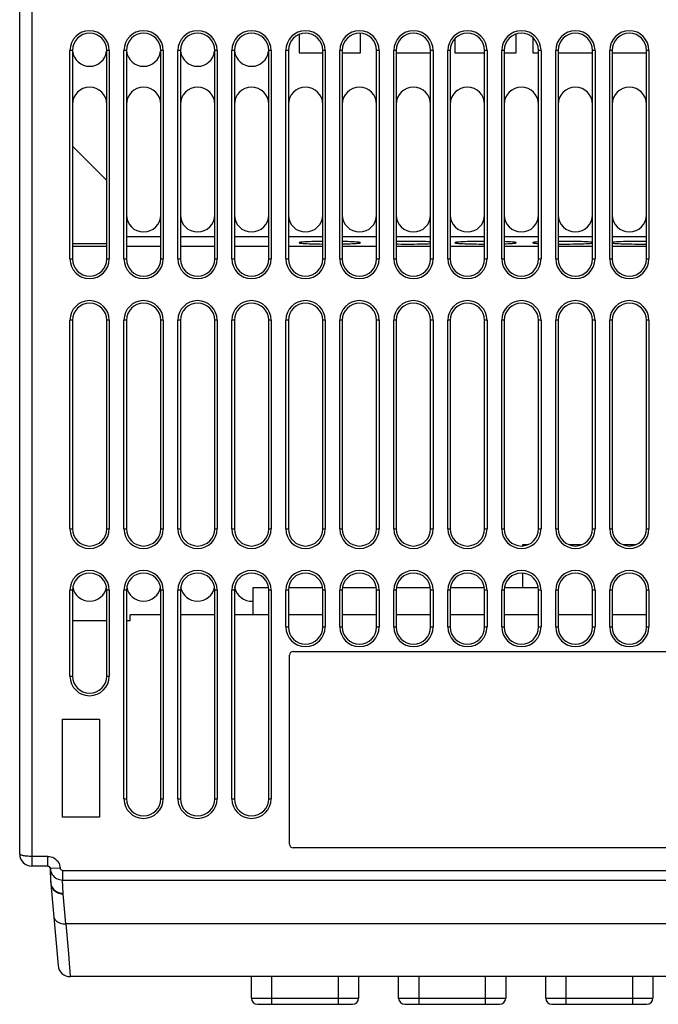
# Model space of a CAD drawing. Header units: millimetres. Extents: x 841 to 1588, y -90 to 564.
# Tile 1 of 39: x 1084 to 1136, y -84 to -4. Entities that reach past the tile are written whole.
import ezdxf

# ---------------------------------------------------------------- set-up
doc = ezdxf.new("R2010")
doc.units = ezdxf.units.MM
doc.header["$LTSCALE"] = 30.734
doc.layers.get('0').update_dxf_attribs({"linetype": 'CONTINUOUS'})

msp = doc.modelspace()

# ---------------------------------------------------------------- linework, layer by layer
for p, q in [((1084.003, -71.949), (1084.003, 24.051)), ((1085.003, 24.051), (1085.003, -72.949)), ((1106.778, -5.152), (1106.778, -6.649)), ((1111.778, -6.649), (1111.778, -5.053)), ((1119.478, -5.499), (1119.478, -6.649)), ((1124.478, -6.649), (1124.478, -5.118)), ((1125.828, -5.402), (1125.828, -6.649)), ((1088.103, -23.449), (1088.103, -6.449)), ((1088.303, -6.449), (1088.103, -6.449)), ((1088.303, -6.449), (1088.303, -23.449)), ((1091.103, -23.449), (1091.103, -6.449)), ((1091.303, -6.449), (1091.103, -6.449)), ((1091.303, -6.449), (1091.303, -23.449)), ((1092.503, -23.449), (1092.503, -6.449)), ((1092.703, -6.449), (1092.503, -6.449)), ((1092.703, -6.449), (1092.703, -23.449)), ((1095.503, -23.449), (1095.503, -6.449)), ((1095.703, -6.449), (1095.503, -6.449)), ((1095.703, -6.449), (1095.703, -23.449)), ((1096.903, -23.449), (1096.903, -6.449)), ((1097.103, -6.449), (1096.903, -6.449)), ((1097.103, -6.449), (1097.103, -23.449)), ((1099.903, -23.449), (1099.903, -6.449)), ((1100.103, -6.449), (1099.903, -6.449)), ((1100.103, -6.449), (1100.103, -23.449)), ((1101.303, -23.449), (1101.303, -6.449)), ((1101.503, -6.449), (1101.303, -6.449)), ((1101.503, -6.449), (1101.503, -23.449)), ((1104.303, -23.449), (1104.303, -6.449)), ((1104.503, -6.449), (1104.303, -6.449)), ((1104.503, -6.449), (1104.503, -23.449)), ((1105.703, -23.449), (1105.703, -6.449)), ((1105.903, -6.449), (1105.703, -6.449)), ((1105.903, -6.449), (1105.903, -23.449)), ((1106.778, -6.649), (1108.703, -6.649)), ((1108.703, -23.449), (1108.703, -6.449)), ((1108.903, -6.449), (1108.703, -6.449)), ((1108.903, -6.449), (1108.903, -23.449)), ((1110.103, -23.449), (1110.103, -6.449)), ((1110.303, -6.449), (1110.103, -6.449)), ((1110.303, -6.449), (1110.303, -23.449)), ((1110.303, -6.649), (1111.778, -6.649)), ((1113.103, -23.449), (1113.103, -6.449)), ((1113.303, -6.449), (1113.103, -6.449)), ((1113.303, -6.449), (1113.303, -23.449)), ((1114.503, -23.449), (1114.503, -6.449)), ((1114.703, -6.449), (1114.503, -6.449)), ((1114.703, -6.449), (1114.703, -23.449)), ((1114.703, -6.649), (1117.503, -6.649)), ((1117.503, -23.449), (1117.503, -6.449)), ((1117.703, -6.449), (1117.503, -6.449)), ((1117.703, -6.449), (1117.703, -23.449)), ((1118.903, -23.449), (1118.903, -6.449)), ((1119.103, -6.449), (1118.903, -6.449)), ((1119.103, -6.449), (1119.103, -23.449)), ((1119.478, -6.649), (1121.903, -6.649)), ((1121.903, -23.449), (1121.903, -6.449)), ((1122.103, -6.449), (1121.903, -6.449)), ((1122.103, -6.449), (1122.103, -23.449)), ((1123.303, -23.449), (1123.303, -6.449)), ((1123.503, -6.449), (1123.303, -6.449)), ((1123.503, -6.449), (1123.503, -23.449)), ((1123.503, -6.649), (1124.478, -6.649)), ((1125.828, -6.649), (1126.303, -6.649)), ((1126.303, -23.449), (1126.303, -6.449)), ((1126.503, -6.449), (1126.303, -6.449)), ((1126.503, -6.449), (1126.503, -23.449)), ((1127.703, -23.449), (1127.703, -6.449)), ((1127.903, -6.449), (1127.703, -6.449)), ((1127.903, -6.449), (1127.903, -23.449)), ((1127.903, -6.649), (1130.703, -6.649)), ((1130.703, -23.449), (1130.703, -6.449)), ((1130.903, -6.449), (1130.703, -6.449)), ((1130.903, -6.449), (1130.903, -23.449)), ((1132.103, -23.449), (1132.103, -6.449)), ((1132.303, -6.449), (1132.103, -6.449)), ((1132.303, -6.449), (1132.303, -23.449)), ((1132.303, -6.649), (1135.103, -6.649)), ((1135.303, -6.449), (1135.103, -6.449)), ((1135.103, -23.449), (1135.103, -6.449)), ((1135.303, -6.449), (1135.303, -23.449)), ((1088.303, -14.249), (1091.103, -17.049)), ((1095.503, -21.646), (1092.703, -21.646)), ((1099.903, -21.646), (1097.103, -21.646)), ((1104.303, -21.646), (1101.503, -21.646)), ((1108.703, -21.646), (1105.903, -21.646)), ((1113.103, -21.646), (1110.303, -21.646)), ((1117.503, -21.646), (1114.703, -21.646)), ((1121.903, -21.646), (1119.103, -21.646)), ((1126.303, -21.646), (1123.503, -21.646)), ((1130.703, -21.646), (1127.903, -21.646)), ((1135.103, -21.646), (1132.303, -21.646)), ((1088.303, -22.178), (1091.103, -22.178)), ((1091.103, -22.449), (1088.303, -22.449)), ((1095.503, -22.449), (1092.703, -22.449)), ((1099.903, -22.449), (1097.103, -22.449)), ((1104.303, -22.449), (1101.503, -22.449)), ((1108.703, -22.449), (1105.903, -22.449)), ((1113.103, -22.449), (1110.303, -22.449)), ((1117.503, -22.449), (1114.703, -22.449)), ((1121.903, -22.449), (1119.103, -22.449)), ((1126.303, -22.449), (1123.503, -22.449)), ((1130.703, -22.449), (1127.903, -22.449)), ((1135.103, -22.449), (1132.303, -22.449)), ((1088.103, -23.449), (1088.303, -23.449)), ((1091.103, -23.449), (1091.303, -23.449)), ((1092.503, -23.449), (1092.703, -23.449)), ((1095.503, -23.449), (1095.703, -23.449)), ((1096.903, -23.449), (1097.103, -23.449)), ((1099.903, -23.449), (1100.103, -23.449)), ((1101.303, -23.449), (1101.503, -23.449)), ((1104.303, -23.449), (1104.503, -23.449)), ((1105.703, -23.449), (1105.903, -23.449)), ((1108.703, -23.449), (1108.903, -23.449)), ((1110.103, -23.449), (1110.303, -23.449)), ((1113.103, -23.449), (1113.303, -23.449)), ((1114.503, -23.449), (1114.703, -23.449)), ((1117.503, -23.449), (1117.703, -23.449)), ((1118.903, -23.449), (1119.103, -23.449)), ((1121.903, -23.449), (1122.103, -23.449)), ((1123.303, -23.449), (1123.503, -23.449)), ((1126.303, -23.449), (1126.503, -23.449)), ((1127.703, -23.449), (1127.903, -23.449)), ((1130.703, -23.449), (1130.903, -23.449)), ((1132.103, -23.449), (1132.303, -23.449)), ((1135.103, -23.449), (1135.303, -23.449)), ((1088.103, -45.449), (1088.103, -28.449)), ((1088.303, -28.449), (1088.103, -28.449)), ((1088.303, -28.449), (1088.303, -45.449)), ((1091.103, -45.449), (1091.103, -28.449)), ((1091.303, -28.449), (1091.103, -28.449)), ((1091.303, -28.449), (1091.303, -45.449)), ((1092.503, -45.449), (1092.503, -28.449)), ((1092.703, -28.449), (1092.503, -28.449)), ((1092.703, -28.449), (1092.703, -45.449)), ((1095.503, -45.449), (1095.503, -28.449)), ((1095.703, -28.449), (1095.503, -28.449)), ((1095.703, -28.449), (1095.703, -45.449)), ((1096.903, -45.449), (1096.903, -28.449)), ((1097.103, -28.449), (1096.903, -28.449)), ((1097.103, -28.449), (1097.103, -45.449)), ((1099.903, -45.449), (1099.903, -28.449)), ((1100.103, -28.449), (1099.903, -28.449)), ((1100.103, -28.449), (1100.103, -45.449)), ((1101.303, -45.449), (1101.303, -28.449)), ((1101.503, -28.449), (1101.303, -28.449)), ((1101.503, -28.449), (1101.503, -45.449)), ((1104.303, -45.449), (1104.303, -28.449)), ((1104.503, -28.449), (1104.303, -28.449)), ((1104.503, -28.449), (1104.503, -45.449)), ((1105.703, -45.449), (1105.703, -28.449)), ((1105.903, -28.449), (1105.703, -28.449)), ((1105.903, -28.449), (1105.903, -45.449)), ((1108.703, -45.449), (1108.703, -28.449)), ((1108.903, -28.449), (1108.703, -28.449)), ((1108.903, -28.449), (1108.903, -45.449)), ((1110.103, -45.449), (1110.103, -28.449)), ((1110.303, -28.449), (1110.103, -28.449)), ((1110.303, -28.449), (1110.303, -45.449)), ((1113.103, -45.449), (1113.103, -28.449)), ((1113.303, -28.449), (1113.103, -28.449)), ((1113.303, -28.449), (1113.303, -45.449)), ((1114.703, -28.449), (1114.503, -28.449)), ((1114.503, -45.449), (1114.503, -28.449)), ((1114.703, -28.449), (1114.703, -45.449)), ((1117.703, -28.449), (1117.503, -28.449)), ((1117.503, -45.449), (1117.503, -28.449)), ((1117.703, -28.449), (1117.703, -45.449)), ((1119.103, -28.449), (1118.903, -28.449)), ((1118.903, -45.449), (1118.903, -28.449)), ((1119.103, -28.449), (1119.103, -45.449)), ((1122.103, -28.449), (1121.903, -28.449)), ((1121.903, -45.449), (1121.903, -28.449)), ((1122.103, -28.449), (1122.103, -45.449)), ((1123.503, -28.449), (1123.303, -28.449)), ((1123.303, -45.449), (1123.303, -28.449)), ((1123.503, -28.449), (1123.503, -45.449)), ((1126.503, -28.449), (1126.303, -28.449)), ((1126.303, -45.449), (1126.303, -28.449)), ((1126.503, -28.449), (1126.503, -45.449)), ((1127.903, -28.449), (1127.703, -28.449)), ((1127.703, -45.449), (1127.703, -28.449)), ((1127.903, -28.449), (1127.903, -45.449)), ((1130.903, -28.449), (1130.703, -28.449)), ((1130.703, -45.449), (1130.703, -28.449)), ((1130.903, -28.449), (1130.903, -45.449)), ((1132.303, -28.449), (1132.103, -28.449)), ((1132.103, -45.449), (1132.103, -28.449)), ((1132.303, -28.449), (1132.303, -45.449)), ((1135.303, -28.449), (1135.103, -28.449)), ((1135.103, -45.449), (1135.103, -28.449)), ((1135.303, -28.449), (1135.303, -45.449)), ((1088.103, -45.449), (1088.303, -45.449)), ((1091.103, -45.449), (1091.303, -45.449)), ((1092.503, -45.449), (1092.703, -45.449)), ((1095.503, -45.449), (1095.703, -45.449)), ((1096.903, -45.449), (1097.103, -45.449)), ((1099.903, -45.449), (1100.103, -45.449)), ((1101.303, -45.449), (1101.503, -45.449)), ((1104.303, -45.449), (1104.503, -45.449)), ((1105.703, -45.449), (1105.903, -45.449)), ((1108.703, -45.449), (1108.903, -45.449)), ((1110.103, -45.449), (1110.303, -45.449)), ((1113.103, -45.449), (1113.303, -45.449)), ((1114.503, -45.449), (1114.703, -45.449)), ((1117.503, -45.449), (1117.703, -45.449)), ((1118.903, -45.449), (1119.103, -45.449)), ((1121.903, -45.449), (1122.103, -45.449)), ((1123.303, -45.449), (1123.503, -45.449)), ((1126.303, -45.449), (1126.503, -45.449)), ((1127.703, -45.449), (1127.903, -45.449)), ((1130.703, -45.449), (1130.903, -45.449)), ((1132.103, -45.449), (1132.303, -45.449)), ((1135.103, -45.449), (1135.303, -45.449)), ((1125.42, -46.749), (1125.003, -46.749)), ((1125.003, -46.749), (1125.003, -46.844)), ((1129.82, -46.749), (1128.79, -46.749)), ((1134.22, -46.749), (1133.19, -46.749)), ((1125.003, -49.054), (1125.003, -50.249)), ((1088.303, -50.449), (1088.103, -50.449)), ((1088.103, -57.449), (1088.103, -50.449)), ((1088.303, -50.449), (1088.303, -57.449)), ((1091.303, -50.449), (1091.103, -50.449)), ((1091.103, -57.449), (1091.103, -50.449)), ((1091.303, -50.449), (1091.303, -57.449)), ((1092.703, -50.449), (1092.503, -50.449)), ((1092.503, -67.449), (1092.503, -50.449)), ((1092.703, -50.449), (1092.703, -67.449)), ((1095.703, -50.449), (1095.503, -50.449)), ((1095.503, -67.449), (1095.503, -50.449)), ((1095.703, -50.449), (1095.703, -67.449)), ((1097.103, -50.449), (1096.903, -50.449)), ((1096.903, -67.449), (1096.903, -50.449)), ((1097.103, -50.449), (1097.103, -67.449)), ((1100.103, -50.449), (1099.903, -50.449)), ((1099.903, -67.449), (1099.903, -50.449)), ((1100.103, -50.449), (1100.103, -67.449)), ((1101.503, -50.449), (1101.303, -50.449)), ((1101.303, -67.449), (1101.303, -50.449)), ((1101.503, -50.449), (1101.503, -67.449)), ((1104.288, -50.249), (1103.003, -50.249)), ((1103.003, -50.249), (1103.003, -52.449)), ((1104.503, -50.449), (1104.303, -50.449)), ((1104.303, -67.449), (1104.303, -50.449)), ((1104.503, -50.449), (1104.503, -67.449)), ((1105.903, -50.449), (1105.703, -50.449)), ((1105.703, -53.449), (1105.703, -50.449)), ((1105.903, -50.449), (1105.903, -53.449)), ((1108.688, -50.249), (1105.919, -50.249)), ((1108.903, -50.449), (1108.703, -50.449)), ((1108.703, -53.449), (1108.703, -50.449)), ((1108.903, -50.449), (1108.903, -53.449)), ((1110.303, -50.449), (1110.103, -50.449)), ((1110.103, -53.449), (1110.103, -50.449)), ((1110.303, -50.449), (1110.303, -53.449)), ((1113.088, -50.249), (1110.319, -50.249)), ((1113.303, -50.449), (1113.103, -50.449)), ((1113.103, -53.449), (1113.103, -50.449)), ((1113.303, -50.449), (1113.303, -53.449)), ((1114.703, -50.449), (1114.503, -50.449)), ((1114.503, -53.449), (1114.503, -50.449)), ((1114.703, -50.449), (1114.703, -53.449)), ((1117.488, -50.249), (1114.719, -50.249)), ((1117.703, -50.449), (1117.503, -50.449)), ((1117.503, -53.449), (1117.503, -50.449)), ((1117.703, -50.449), (1117.703, -53.449)), ((1119.103, -50.449), (1118.903, -50.449)), ((1118.903, -53.449), (1118.903, -50.449)), ((1119.103, -50.449), (1119.103, -53.449)), ((1121.888, -50.249), (1119.119, -50.249)), ((1122.103, -50.449), (1121.903, -50.449)), ((1121.903, -53.449), (1121.903, -50.449)), ((1122.103, -50.449), (1122.103, -53.449)), ((1123.503, -50.449), (1123.303, -50.449)), ((1123.303, -53.449), (1123.303, -50.449)), ((1123.503, -50.449), (1123.503, -53.449)), ((1126.288, -50.249), (1123.519, -50.249)), ((1126.503, -50.449), (1126.303, -50.449)), ((1126.303, -53.449), (1126.303, -50.449)), ((1126.503, -50.449), (1126.503, -53.449)), ((1127.903, -50.449), (1127.703, -50.449)), ((1127.703, -53.449), (1127.703, -50.449)), ((1127.903, -50.449), (1127.903, -53.449)), ((1130.903, -50.449), (1130.703, -50.449)), ((1130.703, -53.449), (1130.703, -50.449)), ((1130.903, -50.449), (1130.903, -53.449)), ((1132.303, -50.449), (1132.103, -50.449)), ((1132.103, -53.449), (1132.103, -50.449)), ((1132.303, -50.449), (1132.303, -53.449)), ((1135.303, -50.449), (1135.103, -50.449)), ((1135.103, -53.449), (1135.103, -50.449)), ((1135.303, -50.449), (1135.303, -53.449)), ((1091.103, -52.949), (1088.303, -52.949)), ((1093.003, -52.949), (1092.703, -52.949)), ((1095.503, -52.449), (1093.003, -52.449)), ((1093.003, -52.949), (1093.003, -52.449)), ((1099.903, -52.449), (1097.103, -52.449)), ((1104.303, -52.449), (1101.503, -52.449)), ((1108.703, -52.449), (1105.903, -52.449)), ((1113.103, -52.449), (1110.303, -52.449)), ((1117.503, -52.449), (1114.703, -52.449)), ((1121.903, -52.449), (1119.103, -52.449)), ((1126.303, -52.449), (1123.503, -52.449)), ((1130.703, -52.449), (1127.903, -52.449)), ((1135.103, -52.449), (1132.303, -52.449)), ((1105.703, -53.449), (1105.903, -53.449)), ((1108.703, -53.449), (1108.903, -53.449)), ((1110.103, -53.449), (1110.303, -53.449)), ((1113.103, -53.449), (1113.303, -53.449)), ((1114.503, -53.449), (1114.703, -53.449)), ((1117.503, -53.449), (1117.703, -53.449)), ((1118.903, -53.449), (1119.103, -53.449)), ((1121.903, -53.449), (1122.103, -53.449)), ((1123.303, -53.449), (1123.503, -53.449)), ((1126.303, -53.449), (1126.503, -53.449)), ((1127.703, -53.449), (1127.903, -53.449)), ((1130.703, -53.449), (1130.903, -53.449)), ((1132.103, -53.449), (1132.303, -53.449)), ((1135.103, -53.449), (1135.303, -53.449)), ((1106.003, -71.149), (1106.003, -55.749)), ((1106.303, -55.449), (1156.703, -55.449)), ((1088.103, -57.449), (1088.303, -57.449)), ((1091.103, -57.449), (1091.303, -57.449)), ((1087.503, -60.949), (1090.503, -60.949)), ((1087.503, -68.949), (1087.503, -60.949)), ((1090.503, -60.949), (1090.503, -68.949)), ((1092.503, -67.449), (1092.703, -67.449)), ((1095.503, -67.449), (1095.703, -67.449)), ((1096.903, -67.449), (1097.103, -67.449)), ((1099.903, -67.449), (1100.103, -67.449)), ((1101.303, -67.449), (1101.503, -67.449)), ((1104.303, -67.449), (1104.503, -67.449)), ((1090.503, -68.949), (1087.503, -68.949)), ((1086.302, -72.949), (1086.302, -72.149)), ((1156.703, -71.449), (1106.303, -71.449)), ((1086.302, -72.949), (1085.003, -72.949)), ((1086.302, -72.949), (1086.341, -72.953)), ((1086.341, -72.953), (1086.376, -72.964)), ((1086.376, -72.964), (1086.41, -72.981)), ((1086.496, -73.101), (1086.502, -73.139)), ((1087.301, -73.095), (1086.502, -73.139)), ((1086.502, -73.142), (1086.502, -73.139)), ((1086.542, -74.279), (1086.502, -73.142)), ((1086.515, -73.524), (1086.503, -73.861)), ((1087.501, -73.289), (1175.506, -73.289)), ((1087.501, -73.289), (1087.501, -74.072)), ((1086.509, -73.993), (1086.534, -74.279)), ((1086.548, -74.383), (1087.13, -81.036)), ((1087.501, -74.072), (1175.506, -74.072)), ((1087.541, -75.156), (1087.501, -74.072)), ((1087.776, -77.649), (1087.544, -75.205)), ((1175.356, -77.649), (1087.776, -77.649)), ((1087.776, -77.649), (1087.98, -80.075)), ((1087.98, -80.075), (1088.044, -80.875)), ((1088.044, -80.875), (1088.091, -81.5)), ((1174.881, -81.949), (1088.126, -81.949)), ((1102.895, -83.704), (1102.895, -81.949)), ((1104.532, -81.949), (1104.532, -84.204)), ((1109.986, -84.204), (1109.986, -81.949)), ((1111.623, -81.949), (1111.623, -83.704)), ((1114.895, -83.704), (1114.895, -81.949)), ((1116.532, -81.949), (1116.532, -84.204)), ((1121.986, -84.204), (1121.986, -81.949)), ((1123.623, -81.949), (1123.623, -83.704)), ((1126.895, -83.704), (1126.895, -81.949)), ((1128.532, -81.949), (1128.532, -84.204)), ((1133.986, -84.204), (1133.986, -81.949)), ((1135.623, -81.949), (1135.623, -83.704)), ((1102.895, -83.704), (1111.623, -83.704)), ((1103.395, -84.204), (1111.123, -84.204)), ((1114.895, -83.704), (1123.623, -83.704)), ((1115.395, -84.204), (1123.123, -84.204)), ((1126.895, -83.704), (1135.623, -83.704)), ((1127.395, -84.204), (1135.123, -84.204))]:
    msp.add_line(p, q)
for points in [[(1108.703, -22.022), (1108.51, -22.025), (1108.266, -22.029), (1108.033, -22.034), (1107.814, -22.04), (1107.61, -22.047), (1107.425, -22.055), (1107.26, -22.064), (1107.117, -22.074), (1106.997, -22.084), (1106.902, -22.094), (1106.833, -22.106), (1106.793, -22.117), (1106.779, -22.128)], [(1106.779, -22.128), (1106.792, -22.14), (1106.833, -22.151), (1106.901, -22.162), (1106.994, -22.173), (1107.113, -22.183), (1107.256, -22.193), (1107.419, -22.201), (1107.603, -22.209), (1107.806, -22.217), (1108.026, -22.223), (1108.259, -22.228), (1108.504, -22.232), (1108.703, -22.235)], [(1111.778, -22.128), (1111.764, -22.117), (1111.724, -22.106), (1111.656, -22.095), (1111.562, -22.084), (1111.443, -22.074), (1111.301, -22.064), (1111.137, -22.055), (1110.954, -22.047), (1110.75, -22.04), (1110.531, -22.034), (1110.303, -22.029)], [(1110.303, -22.228), (1110.523, -22.223), (1110.743, -22.217), (1110.947, -22.21), (1111.132, -22.202), (1111.296, -22.193), (1111.44, -22.183), (1111.56, -22.173), (1111.655, -22.162), (1111.723, -22.151), (1111.764, -22.14), (1111.778, -22.128)], [(1117.503, -22.056), (1117.487, -22.055), (1117.304, -22.047), (1117.1, -22.04), (1116.881, -22.034), (1116.647, -22.029), (1116.403, -22.025), (1116.15, -22.022), (1115.892, -22.02), (1115.631, -22.019), (1115.37, -22.02), (1115.113, -22.022), (1114.86, -22.025), (1114.703, -22.027)], [(1114.703, -22.23), (1114.854, -22.232), (1115.107, -22.235), (1115.365, -22.237), (1115.626, -22.238), (1115.886, -22.237), (1116.144, -22.235), (1116.396, -22.232), (1116.64, -22.228), (1116.873, -22.223), (1117.093, -22.217), (1117.297, -22.21), (1117.482, -22.202), (1117.503, -22.201)], [(1121.903, -22.019), (1121.72, -22.02), (1121.463, -22.022), (1121.21, -22.025), (1120.966, -22.029), (1120.733, -22.034), (1120.514, -22.04), (1120.31, -22.047), (1120.125, -22.055), (1119.96, -22.064), (1119.817, -22.074), (1119.697, -22.084), (1119.602, -22.094), (1119.533, -22.106), (1119.493, -22.117), (1119.479, -22.128)], [(1119.479, -22.128), (1119.492, -22.14), (1119.533, -22.151), (1119.601, -22.162), (1119.694, -22.173), (1119.813, -22.183), (1119.956, -22.193), (1120.119, -22.201), (1120.303, -22.209), (1120.506, -22.217), (1120.726, -22.223), (1120.959, -22.228), (1121.204, -22.232), (1121.457, -22.235), (1121.715, -22.237), (1121.903, -22.237)], [(1124.478, -22.128), (1124.464, -22.117), (1124.424, -22.106), (1124.356, -22.095), (1124.262, -22.084), (1124.143, -22.074), (1124.001, -22.064), (1123.837, -22.055), (1123.654, -22.047), (1123.503, -22.042)], [(1123.503, -22.215), (1123.647, -22.21), (1123.832, -22.202), (1123.996, -22.193), (1124.14, -22.183), (1124.26, -22.173), (1124.355, -22.162), (1124.423, -22.151), (1124.464, -22.14), (1124.478, -22.128)], [(1126.303, -22.064), (1126.167, -22.074), (1126.047, -22.084), (1125.952, -22.094), (1125.883, -22.106), (1125.843, -22.117), (1125.829, -22.128)], [(1125.829, -22.128), (1125.842, -22.14), (1125.883, -22.151), (1125.951, -22.162), (1126.044, -22.173), (1126.163, -22.183), (1126.303, -22.192)], [(1130.703, -22.094), (1130.612, -22.084), (1130.493, -22.074), (1130.351, -22.064), (1130.187, -22.055), (1130.004, -22.047), (1129.8, -22.04), (1129.581, -22.034), (1129.347, -22.029), (1129.103, -22.025), (1128.85, -22.022), (1128.592, -22.02), (1128.331, -22.019), (1128.07, -22.02), (1127.903, -22.021)], [(1127.903, -22.236), (1128.065, -22.237), (1128.326, -22.238), (1128.586, -22.237), (1128.844, -22.235), (1129.096, -22.232), (1129.34, -22.228), (1129.573, -22.223), (1129.793, -22.217), (1129.997, -22.21), (1130.182, -22.202), (1130.346, -22.193), (1130.49, -22.183), (1130.61, -22.173), (1130.703, -22.162)], [(1135.103, -22.021), (1134.942, -22.02), (1134.681, -22.019), (1134.42, -22.02), (1134.163, -22.022), (1133.91, -22.025), (1133.666, -22.029), (1133.433, -22.034), (1133.214, -22.04), (1133.01, -22.047), (1132.825, -22.055), (1132.66, -22.064), (1132.517, -22.074), (1132.397, -22.084), (1132.303, -22.094)], [(1132.303, -22.162), (1132.394, -22.173), (1132.513, -22.183), (1132.656, -22.193), (1132.819, -22.201), (1133.003, -22.209), (1133.206, -22.217), (1133.426, -22.223), (1133.659, -22.228), (1133.904, -22.232), (1134.157, -22.235), (1134.415, -22.237), (1134.676, -22.238), (1134.936, -22.237), (1135.103, -22.236)], [(1086.302, -72.149), (1084.915, -72.149), (1084.815, -72.146), (1084.699, -72.14), (1084.584, -72.131), (1084.488, -72.121), (1084.399, -72.108), (1084.312, -72.094), (1084.235, -72.077), (1084.17, -72.06), (1084.115, -72.041), (1084.07, -72.021), (1084.034, -71.999), (1084.012, -71.975), (1084.003, -71.949)], [(1086.302, -72.149), (1086.43, -72.158), (1086.553, -72.181), (1086.673, -72.221), (1086.787, -72.275), (1086.893, -72.343), (1086.99, -72.424), (1087.076, -72.516), (1087.15, -72.619), (1087.21, -72.73), (1087.256, -72.847), (1087.286, -72.969), (1087.301, -73.095)], [(1086.41, -72.981), (1086.44, -73.004), (1086.465, -73.033), (1086.484, -73.065), (1086.496, -73.101)], [(1086.502, -73.139), (1086.517, -73.263), (1086.547, -73.385), (1086.593, -73.501), (1086.654, -73.611), (1086.728, -73.712), (1086.814, -73.803), (1086.911, -73.883), (1087.017, -73.95), (1087.131, -74.002), (1087.251, -74.041), (1087.375, -74.064), (1087.501, -74.072)], [(1087.501, -73.289), (1087.466, -73.285), (1087.431, -73.275), (1087.397, -73.256), (1087.366, -73.232), (1087.34, -73.202), (1087.32, -73.168), (1087.307, -73.133), (1087.301, -73.095)], [(1086.503, -73.862), (1086.514, -73.858), (1086.527, -73.856)], [(1086.531, -73.983), (1086.52, -73.986), (1086.509, -73.993)], [(1086.542, -74.279), (1086.554, -74.395), (1086.582, -74.509)], [(1086.548, -74.383), (1086.565, -74.495), (1086.598, -74.603), (1086.643, -74.703), (1086.702, -74.797), (1086.773, -74.886), (1086.857, -74.966), (1086.952, -75.037), (1087.057, -75.097), (1087.17, -75.144), (1087.29, -75.179), (1087.416, -75.199), (1087.544, -75.205)], [(1086.582, -74.509), (1086.627, -74.619), (1086.686, -74.722), (1086.759, -74.817), (1086.845, -74.903), (1086.943, -74.978), (1087.05, -75.041), (1087.165, -75.091), (1087.287, -75.127), (1087.413, -75.149), (1087.541, -75.156)], [(1087.544, -75.205), (1087.543, -75.196), (1087.543, -75.188), (1087.542, -75.18), (1087.542, -75.172), (1087.541, -75.164), (1087.541, -75.156)], [(1086.779, -77.029), (1086.795, -77.117), (1086.826, -77.202), (1086.872, -77.282), (1086.933, -77.358), (1087.006, -77.426), (1087.092, -77.487), (1087.188, -77.54), (1087.294, -77.583), (1087.408, -77.616), (1087.527, -77.638), (1087.651, -77.649), (1087.776, -77.649)], [(1088.091, -81.5), (1088.125, -81.926), (1088.126, -81.949)]]:
    msp.add_lwpolyline(points)
for centre, radius, start, end in [((1089.703, -6.449), 1.6, 0, 180), ((1089.703, -6.449), 1.4, 0, 180), ((1094.103, -6.449), 1.6, 0, 180), ((1094.103, -6.449), 1.4, 0, 180), ((1098.503, -6.449), 1.6, 0, 180), ((1098.503, -6.449), 1.4, 0, 180), ((1102.903, -6.449), 1.6, 0, 180), ((1102.903, -6.449), 1.4, 0, 180), ((1107.303, -6.449), 1.6, 0, 180), ((1107.303, -6.449), 1.4, 0, 180), ((1111.703, -6.449), 1.6, 0, 180), ((1111.703, -6.449), 1.4, 0, 180), ((1116.103, -6.449), 1.6, 0, 180), ((1116.103, -6.449), 1.4, 0, 180), ((1120.503, -6.449), 1.6, 0, 180), ((1120.503, -6.449), 1.4, 0, 180), ((1124.903, -6.449), 1.6, 0, 180), ((1124.903, -6.449), 1.4, 0, 180), ((1129.303, -6.449), 1.6, 0, 180), ((1129.303, -6.449), 1.4, 0, 180), ((1133.703, -6.449), 1.6, 0, 180), ((1133.703, -6.449), 1.4, 0, 180), ((1089.703, -6.349), 1.4, 186.98928, 352.99192), ((1094.103, -6.349), 1.4, 186.98928, 352.99192), ((1098.503, -6.349), 1.4, 186.98928, 352.99192), ((1102.903, -6.349), 1.4, 186.98928, 352.99192), ((1089.703, -10.849), 1.4, 0, 180), ((1094.103, -10.849), 1.4, 0, 180), ((1098.503, -10.849), 1.4, 0, 180), ((1102.903, -10.849), 1.4, 0, 180), ((1107.303, -10.849), 1.4, 0, 180), ((1111.703, -10.849), 1.4, 0, 180), ((1116.103, -10.849), 1.4, 0, 180), ((1120.503, -10.849), 1.4, 0, 180), ((1124.903, -10.849), 1.4, 0, 180), ((1129.303, -10.849), 1.4, 0, 180), ((1133.703, -10.849), 1.4, 0, 180), ((1094.103, -19.849), 1.4, 180, 360), ((1098.503, -19.849), 1.4, 180, 360), ((1102.903, -19.849), 1.4, 180, 360), ((1107.303, -19.849), 1.4, 180, 360), ((1111.703, -19.849), 1.4, 180, 360), ((1116.103, -19.849), 1.4, 180, 360), ((1120.503, -19.849), 1.4, 180, 360), ((1124.903, -19.849), 1.4, 180, 360), ((1129.303, -19.849), 1.4, 180, 360), ((1133.703, -19.849), 1.4, 180, 360), ((1089.703, -23.449), 1.6, 180, 360), ((1089.703, -23.449), 1.4, 180, 360), ((1094.103, -23.449), 1.6, 180, 360), ((1094.103, -23.449), 1.4, 180, 360), ((1098.503, -23.449), 1.6, 180, 360), ((1098.503, -23.449), 1.4, 180, 360), ((1102.903, -23.449), 1.6, 180, 360), ((1102.903, -23.449), 1.4, 180, 360), ((1107.303, -23.449), 1.6, 180, 360), ((1107.303, -23.449), 1.4, 180, 360), ((1111.703, -23.449), 1.6, 180, 360), ((1111.703, -23.449), 1.4, 180, 360), ((1116.103, -23.449), 1.6, 180, 360), ((1116.103, -23.449), 1.4, 180, 360), ((1120.503, -23.449), 1.6, 180, 360), ((1120.503, -23.449), 1.4, 180, 360), ((1124.903, -23.449), 1.6, 180, 360), ((1124.903, -23.449), 1.4, 180, 360), ((1129.303, -23.449), 1.6, 180, 360), ((1129.303, -23.449), 1.4, 180, 360), ((1133.703, -23.449), 1.6, 180, 360), ((1133.703, -23.449), 1.4, 180, 360), ((1089.703, -28.449), 1.6, 0, 180), ((1089.703, -28.449), 1.4, 0, 180), ((1094.103, -28.449), 1.6, 0, 180), ((1094.103, -28.449), 1.4, 0, 180), ((1098.503, -28.449), 1.6, 0, 180), ((1098.503, -28.449), 1.4, 0, 180), ((1102.903, -28.449), 1.6, 0, 180), ((1102.903, -28.449), 1.4, 0, 180), ((1107.303, -28.449), 1.6, 0, 180), ((1107.303, -28.449), 1.4, 0, 180), ((1111.703, -28.449), 1.6, 0, 180), ((1111.703, -28.449), 1.4, 0, 180), ((1116.103, -28.449), 1.6, 0, 180), ((1116.103, -28.449), 1.4, 0, 180), ((1120.503, -28.449), 1.6, 0, 180), ((1120.503, -28.449), 1.4, 0, 180), ((1124.903, -28.449), 1.6, 0, 180), ((1124.903, -28.449), 1.4, 0, 180), ((1129.303, -28.449), 1.6, 0, 180), ((1129.303, -28.449), 1.4, 0, 180), ((1133.703, -28.449), 1.6, 0, 180), ((1133.703, -28.449), 1.4, 0, 180), ((1089.703, -45.449), 1.6, 180, 360), ((1089.703, -45.449), 1.4, 180, 360), ((1094.103, -45.449), 1.6, 180, 360), ((1094.103, -45.449), 1.4, 180, 360), ((1098.503, -45.449), 1.6, 180, 360), ((1098.503, -45.449), 1.4, 180, 360), ((1102.903, -45.449), 1.6, 180, 360), ((1102.903, -45.449), 1.4, 180, 360), ((1107.303, -45.449), 1.6, 180, 360), ((1107.303, -45.449), 1.4, 180, 360), ((1111.703, -45.449), 1.6, 180, 360), ((1111.703, -45.449), 1.4, 180, 360), ((1116.103, -45.449), 1.6, 180, 360), ((1116.103, -45.449), 1.4, 180, 360), ((1120.503, -45.449), 1.6, 180, 360), ((1120.503, -45.449), 1.4, 180, 360), ((1124.903, -45.449), 1.6, 180, 360), ((1124.903, -45.449), 1.4, 180, 360), ((1129.303, -45.449), 1.6, 180, 360), ((1129.303, -45.449), 1.4, 180, 360), ((1133.703, -45.449), 1.6, 180, 360), ((1133.703, -45.449), 1.4, 180, 360), ((1089.703, -50.449), 1.6, 0, 180), ((1094.103, -50.449), 1.6, 0, 180), ((1098.503, -50.449), 1.6, 0, 180), ((1102.903, -50.449), 1.6, 0, 180), ((1107.303, -50.449), 1.6, 0, 180), ((1111.703, -50.449), 1.6, 0, 180), ((1116.103, -50.449), 1.6, 0, 180), ((1120.503, -50.449), 1.6, 0, 180), ((1124.903, -50.449), 1.6, 0, 180), ((1129.303, -50.449), 1.6, 0, 180), ((1133.703, -50.449), 1.6, 0, 180), ((1089.703, -50.449), 1.4, 0, 180), ((1094.103, -50.449), 1.4, 0, 180), ((1098.503, -50.449), 1.4, 0, 180), ((1102.903, -50.449), 1.4, 0, 180), ((1107.303, -50.449), 1.4, 0, 180), ((1111.703, -50.449), 1.4, 0, 180), ((1116.103, -50.449), 1.4, 0, 180), ((1120.503, -50.449), 1.4, 0, 180), ((1124.903, -50.449), 1.4, 0, 180), ((1129.303, -50.449), 1.4, 0, 180), ((1133.703, -50.449), 1.4, 0, 180), ((1089.703, -49.949), 1.4, 190.29429, 349.96795), ((1094.103, -49.949), 1.4, 190.29429, 349.96795), ((1098.503, -49.949), 1.4, 190.29429, 349.96795), ((1102.903, -49.949), 1.4, 190.29429, 274.11399), ((1102.903, -49.949), 1.4, 347.60954, 349.96795), ((1107.303, -49.949), 1.4, 190.29429, 192.39137), ((1107.303, -49.949), 1.4, 347.60954, 349.96795), ((1111.703, -49.949), 1.4, 190.29429, 192.39137), ((1111.703, -49.949), 1.4, 347.60954, 349.96795), ((1116.103, -49.949), 1.4, 190.29429, 192.39137), ((1116.103, -49.949), 1.4, 347.60954, 349.96795), ((1120.503, -49.949), 1.4, 190.29429, 192.39137), ((1120.503, -49.949), 1.4, 347.60954, 349.96795), ((1124.903, -49.949), 1.4, 190.29429, 192.39137), ((1107.303, -53.449), 1.6, 180, 360), ((1107.303, -53.449), 1.4, 180, 360), ((1111.703, -53.449), 1.6, 180, 360), ((1111.703, -53.449), 1.4, 180, 360), ((1116.103, -53.449), 1.6, 180, 360), ((1116.103, -53.449), 1.4, 180, 360), ((1120.503, -53.449), 1.6, 180, 360), ((1120.503, -53.449), 1.4, 180, 360), ((1124.903, -53.449), 1.6, 180, 360), ((1124.903, -53.449), 1.4, 180, 360), ((1129.303, -53.449), 1.6, 180, 360), ((1129.303, -53.449), 1.4, 180, 360), ((1133.703, -53.449), 1.6, 180, 360), ((1133.703, -53.449), 1.4, 180, 360), ((1106.303, -55.749), 0.3, 90, 180), ((1089.703, -57.449), 1.6, 180, 360), ((1089.703, -57.449), 1.4, 180, 360), ((1094.103, -67.449), 1.6, 180, 360), ((1094.103, -67.449), 1.4, 180, 360), ((1098.503, -67.449), 1.6, 180, 360), ((1098.503, -67.449), 1.4, 180, 360), ((1102.903, -67.449), 1.6, 180, 360), ((1102.903, -67.449), 1.4, 180, 360), ((1106.303, -71.149), 0.3, 180, 270), ((1085.003, -71.949), 1, 180, 269.99983), ((1086.302, -73.149), 0.2, 2, 89.36433), ((1088.003, -73.862), 1.5, 180, 185), ((1088.54, -74.209), 2, 182, 184.99999), ((1088.126, -80.949), 1, 185, 270), ((1103.395, -83.704), 0.5, 180, 270), ((1111.123, -83.704), 0.5, 270, 360), ((1115.395, -83.704), 0.5, 180, 270), ((1123.123, -83.704), 0.5, 270, 360), ((1127.395, -83.704), 0.5, 180, 270), ((1135.123, -83.704), 0.5, 270, 360)]:
    msp.add_arc(centre, radius, start, end)

doc.saveas('drawing.dxf')
